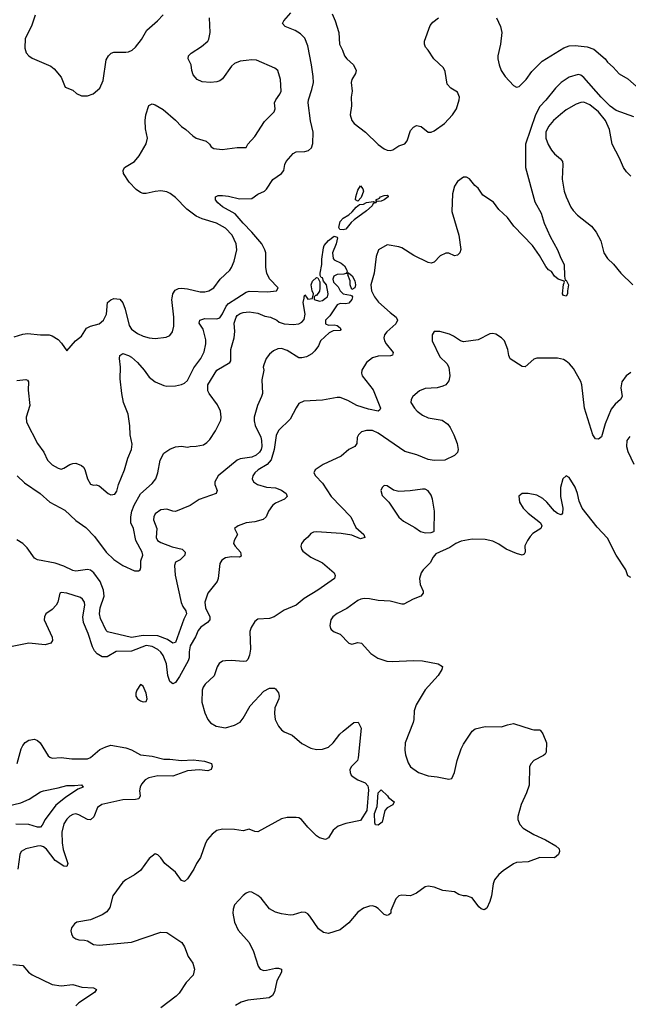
# Model space of a CAD drawing. Header units: inches. Extents: x 2057696 to 2160536, y 827480 to 1016834.
# Tile 204 of 256: x 2090808 to 2094952, y 935190 to 941897. Entities that reach past the tile are written whole.
import ezdxf

# ---------------------------------------------------------------- set-up
doc = ezdxf.new("R2010")
doc.units = ezdxf.units.IN
doc.header["$MEASUREMENT"] = 0
doc.layers.add('C0993', color=7, linetype='Continuous')
doc.layers.add('C0994', color=7, linetype='Continuous')

msp = doc.modelspace()

# ---------------------------------------------------------------- linework, layer by layer
at = {"layer": 'C0993', "color": 5}
for points, elevation in [([(2093231.2, 940000), (2093252.3, 939972.3), (2093330, 939902), (2093372.7, 939870), (2093380.5, 939850), (2093370, 939826), (2093308.2, 939770), (2093293, 939750), (2093287, 939730), (2093292.2, 939710), (2093304.2, 939690), (2093350.4, 939630), (2093347.5, 939612.5), (2093332.9, 939607.1), (2093250, 939605.1), (2093210, 939594.3), (2093170, 939562.4), (2093137.3, 939510), (2093134.9, 939490), (2093140.8, 939470), (2093214.7, 939374.7), (2093264.2, 939250), (2093261.4, 939238.6), (2093248.7, 939231.3), (2093183.4, 939243.4), (2093103.7, 939270), (2093042.8, 939302.8), (2092990, 939322.7), (2092970, 939322.7), (2092870, 939304.4), (2092742.6, 939297.4), (2092710, 939282.7), (2092690, 939253.2), (2092650, 939175.1), (2092570, 939098.5), (2092555, 939065), (2092541.6, 938970), (2092520.1, 938899.9), (2092492.4, 938867.6), (2092432.9, 938830), (2092410.3, 938810), (2092395.8, 938790), (2092390.4, 938770), (2092399.3, 938750), (2092427.3, 938730), (2092490, 938713.8), (2092550, 938708.4), (2092590, 938692), (2092622.6, 938670), (2092628.5, 938650), (2092610.5, 938630), (2092550, 938603.1), (2092530, 938587.1), (2092501.8, 938550), (2092485.7, 938510), (2092467.3, 938492.7), (2092410, 938476.8), (2092350, 938469.7), (2092296, 938450), (2092271, 938430), (2092290.7, 938390), (2092268.8, 938350), (2092263.7, 938330), (2092275.3, 938310), (2092312.2, 938270), (2092316.4, 938243.6), (2092304.9, 938235.1), (2092250, 938238.5), (2092210, 938231.4), (2092184.5, 938215.5), (2092170, 938193.6), (2092160.1, 938090), (2092153.9, 938070), (2092089.6, 937990.4), (2092067.9, 937930), (2092073.1, 937890), (2092103.7, 937830), (2092103.8, 937810), (2092086.2, 937790), (2092041.4, 937758.6), (2092023.4, 937736.6), (2092006, 937694), (2091969.1, 937630.9), (2091962, 937590), (2091962.1, 937550), (2091955.5, 937530), (2091897.2, 937422.8), (2091870, 937383), (2091850, 937373), (2091829.9, 937389.9), (2091817.9, 937430), (2091808.4, 937510), (2091786.1, 937566.1), (2091770, 937588.8), (2091750, 937606.5), (2091710, 937627.7), (2091670, 937633.5), (2091570, 937595.8), (2091466.4, 937593.6), (2091404.2, 937555.8), (2091370, 937557.8), (2091336.9, 937576.9), (2091318, 937598), (2091304.1, 937624.1), (2091275.4, 937715.4), (2091242, 937790), (2091238.2, 937830), (2091252.6, 937910), (2091249.6, 937930), (2091237, 937950), (2091222, 937962), (2091128.3, 937991.7), (2091090, 937995.1), (2091081, 937990), (2091068.2, 937930), (2091057.1, 937910), (2091030, 937879.5), (2090987.3, 937850), (2090976.3, 937830), (2090974.9, 937810), (2091030.3, 937690), (2091031.7, 937668.3), (2091020.7, 937650), (2090980.9, 937639.1), (2090870, 937650.8), (2090690, 937614.3)], 440), ([(2090770, 939736.4), (2090830, 939755.5), (2090861.2, 939758.8), (2090950.5, 939750.5), (2091010, 939750.3), (2091030, 939743.7), (2091070, 939718), (2091093.5, 939693.5), (2091130, 939642), (2091189.3, 939710), (2091230, 939740.7), (2091263.3, 939796.7), (2091289.8, 939810.2), (2091350, 939826.3), (2091379.7, 939850), (2091398.9, 939890), (2091407.3, 939970), (2091430, 939988), (2091450, 939997.1), (2091490, 939993.4), (2091510, 939967.3), (2091525.9, 939925.9), (2091553.3, 939813.3), (2091570.3, 939790), (2091610, 939759.7), (2091650, 939740.2), (2091690, 939729.3), (2091730, 939725.8), (2091804.6, 939735.4), (2091830, 939746.4), (2091849.8, 939770.2), (2091858.4, 939810), (2091857.6, 939870), (2091844.3, 939990), (2091846, 940000)], 460), ([(2090790, 939438.6), (2090850, 939445.5), (2090860.7, 939440.7), (2090867.7, 939430), (2090866.7, 939373.3), (2090878.2, 939270), (2090852.9, 939190), (2090855.2, 939155.2), (2090930, 939010.6), (2090972.2, 938950), (2090996.7, 938896.7), (2091030, 938864.9), (2091070, 938842.4), (2091090, 938836.4), (2091110, 938841.6), (2091150, 938866.7), (2091170, 938874), (2091190, 938875.8), (2091230, 938861.1), (2091243.1, 938850), (2091252.4, 938832.4), (2091270.4, 938770), (2091290, 938734), (2091310, 938726), (2091330, 938727.7), (2091350, 938722), (2091410, 938670.4), (2091430, 938660.4), (2091455.8, 938664.2), (2091470, 938684.7), (2091480.4, 938730), (2091523, 938830), (2091544.5, 938910), (2091569.7, 938970.3), (2091574.5, 939005.5), (2091560.3, 939070), (2091558.4, 939130), (2091547.2, 939210), (2091515.9, 939290), (2091503.2, 939350), (2091493.4, 939450), (2091495.5, 939530), (2091487.3, 939590), (2091490, 939610.7), (2091510, 939623.8), (2091549.6, 939610.4), (2091570, 939597.7), (2091610, 939561.7), (2091655.2, 939510), (2091690, 939461.7), (2091730, 939430.3), (2091790, 939404.4), (2091810, 939400.4), (2091870, 939403.8), (2091910, 939412.7), (2091930, 939421.6), (2091950, 939439.3), (2091995.1, 939524.9), (2092042.7, 939590), (2092065.1, 939634.9), (2092076.2, 939690), (2092075.9, 939715.9), (2092058.2, 939790), (2092031.3, 939830), (2092034.5, 939850), (2092070, 939861.5), (2092150, 939859.7), (2092170, 939866.2), (2092190, 939892.4), (2092214.9, 939945.1), (2092230, 939963.1), (2092286.7, 940000)], 440), ([(2093072, 940000), (2093070.7, 939990), (2093050, 939967.1), (2093030, 939961.6), (2092990, 939962.9), (2092970, 939955.3), (2092919.4, 939880.6), (2092890.8, 939850), (2092890, 939824.7), (2092910, 939816), (2092950, 939818), (2092970, 939814), (2092990, 939798.8), (2092994.4, 939785.6), (2092990, 939779), (2092942.3, 939777.7), (2092915.3, 939764.7), (2092856.3, 939710), (2092843.7, 939676.3), (2092818.6, 939641.5), (2092798.5, 939621.5), (2092760.5, 939599.5), (2092730, 939592.9), (2092710, 939593.8), (2092630, 939643.9), (2092590, 939658.3), (2092565.1, 939654.9), (2092537.6, 939642.4), (2092510, 939619.3), (2092487.7, 939590), (2092470, 939546), (2092466.8, 939530), (2092470.7, 939510), (2092457, 939443), (2092460.6, 939350), (2092455.5, 939330), (2092426.5, 939270), (2092405, 939190), (2092404.7, 939164.7), (2092411.9, 939131.9), (2092450, 939053), (2092455.2, 939030), (2092456.3, 938990), (2092452.9, 938970), (2092442, 938950), (2092418.9, 938930), (2092390, 938918), (2092310, 938905.8), (2092290, 938897.1), (2092160.2, 938790), (2092136.9, 938750), (2092137.4, 938730), (2092152.2, 938690), (2092146.8, 938670), (2092030, 938628.2), (2091970, 938588.4), (2091870, 938547.6), (2091850, 938549.7), (2091810, 938563.5), (2091770, 938558), (2091731.3, 938530), (2091720.7, 938510), (2091720.2, 938490), (2091741.6, 938430), (2091738.3, 938370), (2091747.8, 938350), (2091770, 938336), (2091846.1, 938306.1), (2091914, 938290), (2091934.9, 938270), (2091933, 938250), (2091901.3, 938218.7), (2091870, 938201.3), (2091861.4, 938178.6), (2091867.6, 938112.4), (2091908, 937928), (2091919.8, 937899.8), (2091939.8, 937870), (2091943.9, 937850), (2091926.3, 937813.7), (2091870, 937654.4), (2091850, 937650.5), (2091813.9, 937673.9), (2091750, 937698.9), (2091650, 937701.8), (2091570, 937687.7), (2091407.2, 937727.2), (2091396.7, 937736.7), (2091358.5, 937818.5), (2091351.3, 937850), (2091357.4, 937890), (2091383.6, 937970), (2091379.1, 938010), (2091355.6, 938070), (2091312.1, 938130), (2091290, 938146.2), (2091270, 938152.6), (2091190, 938141.4), (2091170, 938143.9), (2091110, 938173.7), (2091050, 938195.3), (2090930, 938217), (2090909.4, 938229.4), (2090859.6, 938299.6), (2090830, 938328.1), (2090790, 938354)], 420), ([(2090791.3, 938790), (2090841.6, 938741.6), (2090948.2, 938670), (2091014, 938610), (2091115.3, 938555.3), (2091190, 938486.3), (2091258.9, 938438.9), (2091317.2, 938377.2), (2091397.7, 938270), (2091450, 938219.8), (2091510, 938178.6), (2091590, 938143.8), (2091617.5, 938142.5), (2091629.3, 938150.7), (2091634, 938166), (2091633.6, 938210), (2091646.3, 938250), (2091643.2, 938270), (2091598.7, 938350), (2091582.3, 938430), (2091566.2, 938470), (2091564.8, 938510), (2091572.8, 938550), (2091587, 938590), (2091630, 938668), (2091710, 938738.4), (2091734.3, 938770), (2091749.8, 938810), (2091764.4, 938895.6), (2091790, 938944.7), (2091830, 938971), (2091870, 938986.8), (2091910, 938991), (2091950, 938986), (2091970, 938990.8), (2092010.9, 938990.9), (2092058.9, 939001.1), (2092083.3, 939016.7), (2092103.3, 939036.7), (2092142.7, 939097.3), (2092176.9, 939170), (2092179.7, 939190), (2092175.8, 939230), (2092154.5, 939274.5), (2092098.4, 939350), (2092089.8, 939369.8), (2092089.8, 939410), (2092149.6, 939510), (2092238.3, 939561.7), (2092246, 939574), (2092246.3, 939650), (2092269.6, 939730), (2092273.2, 939773.2), (2092269.4, 939830.6), (2092281.5, 939870), (2092290, 939883.1), (2092310, 939894.7), (2092330, 939902), (2092370, 939907.4), (2092430, 939897.6), (2092477.8, 939877.8), (2092516, 939870), (2092558.8, 939850), (2092576.1, 939836.1), (2092610, 939824.9), (2092670, 939820.5), (2092710, 939824.9), (2092730, 939836.3), (2092744.9, 939855.1), (2092752.3, 939890), (2092739.3, 939970), (2092744.3, 940000)], 420), ([(2092765.7, 940000), (2092770, 939994), (2092802, 939998), (2092802.4, 940000)], 420), ([(2092814, 940000), (2092814, 939990), (2092850, 939978.8), (2092870, 939985.3), (2092890, 940000)], 420), ([(2094970, 939492.8), (2094937, 939470), (2094908.9, 939430), (2094902.3, 939390), (2094910.3, 939329.7), (2094899.3, 939310), (2094862.5, 939277.5), (2094836.8, 939243.2), (2094795.1, 939144.9), (2094770, 939055.1), (2094750, 939038.8), (2094730, 939041.5), (2094710.9, 939070), (2094653.8, 939250), (2094636, 939410), (2094630, 939431.8), (2094580.3, 939520.4), (2094552.6, 939552.6), (2094530, 939571.1), (2094510, 939581.7), (2094471, 939591), (2094330, 939591.2), (2094310, 939585.1), (2094250, 939532.3), (2094230, 939534.5), (2094147.7, 939587.7), (2094138.4, 939610), (2094131.3, 939651.3), (2094109.3, 939710), (2094089.6, 939729.6), (2094050, 939754), (2094030, 939759.3), (2094010, 939757), (2093930, 939715.8), (2093830, 939703.7), (2093810, 939709.3), (2093762, 939742), (2093734, 939754), (2093670, 939772.3), (2093630, 939772.3), (2093618, 939750), (2093617.6, 939710), (2093670, 939601.6), (2093715.8, 939555.8), (2093730.2, 939530.2), (2093737.2, 939470), (2093730, 939436), (2093710.4, 939410), (2093690, 939400.4), (2093650, 939389.8), (2093570, 939384.2), (2093530.5, 939370), (2093485.5, 939330), (2093474.9, 939310), (2093472.7, 939290), (2093496.4, 939250), (2093514.4, 939230), (2093550, 939202.6), (2093590, 939185.7), (2093684.7, 939170), (2093722.8, 939142.8), (2093739.9, 939119.9), (2093765.5, 939070), (2093788, 939010), (2093794.9, 938970), (2093790, 938949), (2093770, 938929.3), (2093703.1, 938896.9), (2093630, 938895.3), (2093590, 938901.8), (2093513.5, 938933.5), (2093430, 938956), (2093250, 939080.3), (2093210, 939097.6), (2093170, 939099.7), (2093134.8, 939090), (2093114.9, 939070), (2093107, 939050), (2093104.9, 939010), (2093090.8, 938990), (2093050, 938969.2), (2092996.7, 938923.3), (2092874, 938866), (2092820.7, 938830), (2092810.7, 938810), (2092822, 938790), (2092870, 938739.3), (2092929, 938650), (2093064.2, 938510), (2093098, 938438), (2093150.5, 938390), (2093158.8, 938370), (2093130, 938360.5), (2093070, 938384.8), (2092996.8, 938396.8), (2092830, 938408), (2092810, 938405.8), (2092790, 938396.1), (2092770, 938371.1), (2092743, 938350), (2092726.4, 938330), (2092723.1, 938310), (2092726.7, 938290), (2092736, 938276), (2092790, 938236.5), (2092870, 938196.5), (2092948.5, 938130), (2092956.9, 938110), (2092951.7, 938090), (2092838, 938010), (2092745.4, 937954.6), (2092690, 937909.7), (2092610, 937875.1), (2092542, 937830), (2092510, 937817.1), (2092430, 937812.6), (2092410, 937798.7), (2092383.4, 937756.6), (2092374.7, 937730), (2092379.2, 937610), (2092372.7, 937567.3), (2092360.8, 937539.2), (2092350, 937528.2), (2092330, 937525.1), (2092252.7, 937532.7), (2092209.2, 937530.8), (2092190, 937526.6), (2092167.4, 937512.6), (2092152.3, 937487.7), (2092131.7, 937428.3), (2092070.3, 937370), (2092057.4, 937350), (2092050.3, 937329.7), (2092048.9, 937248.9), (2092070, 937176), (2092090.3, 937130.3), (2092107, 937107), (2092145.1, 937085.1), (2092210, 937073.7), (2092270, 937091.7), (2092310, 937112), (2092330, 937138.4), (2092377.8, 937222.2), (2092470, 937323.7), (2092510, 937344.4), (2092542.5, 937342.5), (2092550, 937338.8), (2092570, 937310.8), (2092574.6, 937290), (2092572.9, 937270), (2092546.7, 937210), (2092542.6, 937170), (2092548.5, 937130), (2092570, 937084), (2092590, 937059.1), (2092610, 937046), (2092664.4, 937024.4), (2092730, 936967), (2092790, 936935.3), (2092830, 936925.3), (2092870, 936927), (2092910, 936942.3), (2092943.5, 936970), (2092989.1, 937030.9), (2093010, 937050.4), (2093084, 937110), (2093113, 937113), (2093132.7, 937070), (2093113.4, 936870), (2093108.2, 936850), (2093066.7, 936810), (2093057, 936790), (2093057.6, 936770), (2093066, 936750), (2093078.7, 936738.7), (2093110, 936719.5), (2093159.7, 936699.7), (2093178.8, 936678.8), (2093182.7, 936650), (2093172.6, 936510), (2093130, 936442.3), (2093030, 936422), (2092977.4, 936402.6), (2092943.9, 936376.1), (2092910, 936324), (2092890, 936313.2), (2092850, 936323.7), (2092830, 936338), (2092770, 936397.2), (2092727.8, 936447.8), (2092710, 936459.5), (2092690, 936463.6), (2092630, 936462), (2092590, 936454.3), (2092430, 936365.6), (2092410, 936367.3), (2092370, 936383.7), (2092330, 936372.3), (2092270, 936381.2), (2092190, 936382.7), (2092150, 936373.2), (2092118, 936350), (2092087.9, 936312.1), (2092073.2, 936286.8), (2092039.1, 936190), (2092011.9, 936148.1), (2091994.9, 936110), (2091950, 936043.7), (2091930, 936026), (2091910, 936032.7), (2091870, 936089.3), (2091797.2, 936150), (2091770, 936188.7), (2091750, 936208.7), (2091730, 936214), (2091690, 936184), (2091630, 936102), (2091590, 936071.6), (2091530, 936038.4), (2091510, 936020.9), (2091443.7, 935930), (2091421.3, 935850), (2091400.9, 935819.1), (2091370, 935798.7), (2091290, 935764.7), (2091198, 935750), (2091181.6, 935738.4), (2091161, 935710), (2091157.3, 935690), (2091160.7, 935670), (2091170.7, 935650), (2091190, 935635.5), (2091211.6, 935628.4), (2091250, 935628), (2091270, 935622), (2091310, 935598), (2091350, 935592.7), (2091570, 935613.4), (2091770, 935682), (2091810, 935679.3), (2091913.4, 935610), (2091930, 935581), (2091954.9, 935514.9), (2091986.8, 935470), (2091998.8, 935430), (2091990, 935388.7), (2091941.1, 935338.9), (2091893.8, 935266.2), (2091874.2, 935245.8), (2091770, 935166)], 460), ([(2094962.6, 939057.4), (2094942.4, 939030), (2094939.5, 938990), (2094950, 938954.8), (2094990.2, 938870)], 480), ([(2094970, 938098), (2094950, 938108.7), (2094935.6, 938150), (2094870, 938249.5), (2094810, 938365.1), (2094740.8, 938440.8), (2094638.7, 938570), (2094617.7, 938617.7), (2094606.9, 938670), (2094590, 938713.2), (2094550, 938779), (2094530, 938789), (2094507.3, 938770), (2094490.4, 938709.6), (2094490.3, 938650), (2094507.3, 938570), (2094505.4, 938534.6), (2094494.8, 938525.2), (2094470, 938533.2), (2094450, 938549.2), (2094398, 938610), (2094370, 938634.5), (2094330, 938658), (2094270.7, 938669.3), (2094230.8, 938669.2), (2094207.7, 938652.3), (2094210.7, 938610), (2094236.3, 938570), (2094270, 938536.3), (2094354.8, 938470), (2094362.8, 938450), (2094356, 938430), (2094303.4, 938396.6), (2094283.4, 938376.6), (2094266, 938350), (2094248, 938312), (2094250.6, 938270), (2094244, 938256), (2094230, 938249.8), (2094190, 938261.5), (2094121.2, 938290), (2094070, 938324.5), (2094030, 938344.5), (2093977.2, 938357.2), (2093890, 938359.5), (2093815.2, 938344.8), (2093778, 938330), (2093738, 938302), (2093642.5, 938257.5), (2093623.4, 938236.6), (2093602.6, 938197.4), (2093556.3, 938150), (2093542, 938130), (2093530.5, 938090), (2093535.5, 938050), (2093555.5, 938004.5), (2093556.3, 937990), (2093540.7, 937970), (2093486.8, 937950), (2093424.7, 937915.3), (2093410, 937915.1), (2093330, 937935.1), (2093250, 937941.6), (2093190, 937952), (2093153.8, 937953.8), (2093132, 937950), (2093110, 937940.7), (2093034.8, 937885.2), (2092970, 937852.8), (2092940.5, 937830), (2092928, 937810), (2092920.5, 937770), (2092924, 937750), (2092930, 937742.8), (2092950, 937727.7), (2092990, 937710.6), (2093050.5, 937650.5), (2093070, 937644), (2093110, 937654.9), (2093136, 937650), (2093199.9, 937579.9), (2093247.4, 937547.4), (2093307.6, 937527.6), (2093344.8, 937524.8), (2093490, 937532.9), (2093550, 937530.3), (2093658, 937510), (2093686.8, 937490), (2093682, 937470), (2093657.1, 937430), (2093570, 937332), (2093508.9, 937230), (2093493.7, 937190), (2093492.2, 937130), (2093487, 937110), (2093433.4, 936970), (2093430, 936922), (2093435.3, 936890), (2093454, 936834), (2093470, 936807.7), (2093524, 936770), (2093590, 936745.7), (2093650, 936739.6), (2093730, 936723), (2093750, 936727.7), (2093769.6, 936770), (2093787.8, 936850), (2093814.5, 936930), (2093830, 936961), (2093889, 937050), (2093910, 937066.8), (2093977, 937083), (2094090, 937079.3), (2094130, 937094), (2094170, 937102), (2094290, 937065.3), (2094310, 937060.3), (2094350, 937060.3), (2094355.1, 937055.1), (2094370, 937032.4), (2094394.6, 936970), (2094393, 936907), (2094387.1, 936892.9), (2094375.8, 936884.2), (2094308.4, 936850), (2094290.4, 936830), (2094280.5, 936810), (2094277.2, 936682.8), (2094259.5, 936630), (2094222.8, 936550), (2094201.2, 936470), (2094201.3, 936450), (2094214.2, 936414.2), (2094237.1, 936390), (2094310, 936346), (2094388, 936310), (2094458, 936270), (2094480.5, 936250), (2094483, 936230), (2094477.1, 936210), (2094450, 936188), (2094350, 936189.7), (2094270, 936160.4), (2094190, 936156.3), (2094170, 936147.6), (2094100.4, 936099.6), (2094070, 936073.6), (2094042.1, 936037.9), (2094032.2, 936010), (2094021.3, 935930), (2094008.4, 935890), (2093990, 935845.2), (2093970, 935832.7), (2093950, 935841.2), (2093934.2, 935854.2), (2093890, 935916), (2093850, 935929.3), (2093830, 935929.4), (2093798, 935938), (2093770, 935955.1), (2093690, 935965.1), (2093630, 935987.3), (2093590, 935994.5), (2093570, 935989.3), (2093510, 935946), (2093470, 935929.4), (2093410, 935934), (2093390, 935929.5), (2093370, 935909.2), (2093335.5, 935830), (2093334.4, 935810), (2093320.9, 935799.1), (2093310, 935794.5), (2093290, 935800.7), (2093250, 935843.7), (2093230, 935855.1), (2093210, 935860.9), (2093190, 935859.5), (2093150, 935844.5), (2093110, 935818.4), (2093050, 935745.6), (2092990, 935696.9), (2092910, 935671.6), (2092878, 935678), (2092843.6, 935703.6), (2092783.7, 935790), (2092770, 935806), (2092754.9, 935814.9), (2092730, 935818.4), (2092670, 935798.4), (2092650, 935797), (2092590, 935805.6), (2092550, 935817.6), (2092510, 935839.6), (2092452.2, 935912.2), (2092430.6, 935930.6), (2092390, 935952.8), (2092370, 935955.1), (2092350, 935946.6), (2092330, 935932.3), (2092270, 935868.7), (2092260.9, 935839.1), (2092259.3, 935810), (2092270.4, 935750), (2092296.1, 935696.1), (2092370.3, 935610.3), (2092399.5, 935550), (2092432.4, 935450), (2092446, 935430), (2092470, 935421.1), (2092490, 935421.7), (2092550, 935436.3), (2092570, 935437.3), (2092591.3, 935430), (2092591, 935410), (2092560.3, 935350), (2092544.4, 935275.6), (2092530.3, 935249.7), (2092506.7, 935233.3), (2092361.4, 935218.6), (2092315.8, 935204.2), (2092277.3, 935182.7)], 480), ([(2090790.9, 936830), (2090818, 936930), (2090830, 936954), (2090846.1, 936973.9), (2090870, 936988.2), (2090910, 936997.1), (2090930, 936988), (2090948, 936970), (2091002, 936882), (2091012.5, 936872.5), (2091030, 936866), (2091090, 936870.3), (2091162.6, 936862.6), (2091270, 936862.4), (2091290, 936871.7), (2091355, 936925), (2091395, 936945), (2091430, 936955.5), (2091530, 936937.8), (2091570, 936922.5), (2091630, 936890.2), (2091710, 936880.2), (2091790, 936859.7), (2091830, 936860.8), (2091911.2, 936851.2), (2091990, 936854.7), (2092065.8, 936845.8), (2092114, 936830), (2092118, 936810), (2092111, 936790), (2092090, 936779.5), (2092030, 936787.4), (2091950, 936779.8), (2091850, 936745), (2091750, 936745.5), (2091687.3, 936732.7), (2091662, 936718), (2091637.5, 936690), (2091628.2, 936668.2), (2091624.8, 936644.8), (2091627.7, 936610), (2091619.3, 936590), (2091595.9, 936584.1), (2091510, 936583.4), (2091368.4, 936551.6), (2091339, 936530), (2091313.5, 936466.5), (2091290, 936446.9), (2091270, 936448.5), (2091210, 936481.4), (2091190, 936486.4), (2091170, 936483.9), (2091150, 936472.1), (2091130, 936451.1), (2091110, 936419.6), (2091096.4, 936363.6), (2091097.2, 936290), (2091105, 936245), (2091135.6, 936150), (2091130.3, 936129.7), (2091110, 936131.5), (2091049.8, 936169.8), (2090990, 936246.6), (2090970, 936262.3), (2090950, 936268.5), (2090930, 936267.4), (2090850.2, 936249.8), (2090817.6, 936230), (2090809, 936210), (2090795.9, 936110)], 440), ([(2090650, 936524), (2090817, 936563), (2090872.2, 936587.8), (2090950, 936637.3), (2090970, 936644.7), (2091070, 936663.8), (2091130, 936680.2), (2091180.5, 936679.5), (2091230, 936686), (2091240.7, 936670), (2091205.1, 936654.9), (2091120.4, 936599.6), (2091053.4, 936546.6), (2090982.7, 936450), (2090962.2, 936410), (2090950, 936395.6), (2090930, 936396.8), (2090870, 936415), (2090783.1, 936416.9)], 420), ([(2090762.2, 935462.2), (2090830, 935455.3), (2090868.9, 935410), (2090893.7, 935390), (2091030, 935324.7), (2091090, 935314.7), (2091170, 935323.9), (2091232.3, 935307.7), (2091310, 935301.6), (2091331, 935290), (2091317.3, 935270), (2091210, 935200.5), (2091190, 935180.7)], 440)]:
    msp.add_lwpolyline(points, dxfattribs=dict(at, elevation=elevation))
for points, elevation in [([(2093290, 938724), (2093276, 938710), (2093267.3, 938690), (2093276.8, 938656.8), (2093322.8, 938610), (2093389.1, 938509.1), (2093421.5, 938481.5), (2093498, 938438), (2093537.3, 938410), (2093570, 938401.1), (2093610, 938403), (2093629.3, 938410.7), (2093630, 938414), (2093632.6, 938550), (2093619.7, 938630), (2093610, 938657.2), (2093590, 938686.6), (2093570, 938698.4), (2093550, 938698.7), (2093466.7, 938686.7), (2093390, 938684.2), (2093353, 938693), (2093310, 938721.2)], 480), ([(2091630, 937368.7), (2091606, 937330), (2091599.1, 937310), (2091599.1, 937290), (2091610, 937271), (2091630, 937257.3), (2091650, 937250.8), (2091670, 937252), (2091676, 937270), (2091669.4, 937310), (2091650, 937358)], 460), ([(2093250, 936409.8), (2093230, 936413.2), (2093226, 936426), (2093225.1, 936490), (2093242.5, 936537.5), (2093248.9, 936631.1), (2093270, 936651.8), (2093312.7, 936610), (2093318.5, 936598.5), (2093358.8, 936570), (2093350, 936548), (2093311.6, 936528.4), (2093294, 936510), (2093276, 936430)], 460)]:
    msp.add_lwpolyline(points, close=True, dxfattribs=dict(at, elevation=elevation))
at = {"layer": 'C0994', "color": 5}
for points, elevation in [([(2092286.7, 940000), (2092350, 940041.2), (2092370, 940047.4), (2092496.6, 940043.4), (2092558, 940050), (2092568.7, 940070), (2092510, 940132.7), (2092491.6, 940170), (2092485.1, 940210), (2092483.5, 940310), (2092478.3, 940330), (2092456.8, 940370), (2092389.9, 940450), (2092330, 940509.9), (2092274.4, 940574.4), (2092190, 940622.9), (2092156.9, 940650), (2092141.6, 940670), (2092142.7, 940690), (2092160.8, 940699.2), (2092190, 940700.2), (2092230, 940695.6), (2092304, 940676), (2092390, 940678), (2092430.8, 940709.2), (2092476.3, 940730), (2092490, 940743.7), (2092532, 940808), (2092591.3, 940850), (2092606.9, 940870), (2092613.5, 940910), (2092623.1, 940930), (2092670, 940986.4), (2092690, 940996), (2092750, 940998.9), (2092774.6, 941005.4), (2092795.4, 941024.6), (2092805.4, 941054.6), (2092806.5, 941130), (2092787.7, 941207.7), (2092772.8, 941330), (2092774, 941350), (2092798.6, 941421.4), (2092808.1, 941470), (2092807.2, 941510), (2092796, 941590), (2092770, 941719.5), (2092750, 941772.3), (2092720.7, 941800.7), (2092683.1, 941823.1), (2092616, 941850), (2092598.4, 941870), (2092607.6, 941890), (2092655.3, 941944.7)], 440), ([(2090913, 941927), (2090888.1, 941851.9), (2090846.7, 941770), (2090842.9, 941702.9), (2090851.7, 941671.7), (2090870, 941650.5), (2090894.4, 941634.4), (2091021.1, 941581.1), (2091043.1, 941563.1), (2091090, 941506), (2091118, 941438), (2091170, 941418), (2091194.4, 941394.4), (2091230, 941378), (2091270, 941378), (2091309.1, 941390.9), (2091354, 941430), (2091376.6, 941483.4), (2091397.5, 941622.5), (2091412.7, 941650), (2091431.5, 941668.5), (2091450, 941676.4), (2091530, 941675.8), (2091550, 941678.4), (2091575.1, 941690), (2091597, 941710), (2091637.3, 941762.7), (2091673.9, 941826.1), (2091747, 941890), (2091786, 941930)], 480), ([(2091846, 940000), (2091851.2, 940028.8), (2091866.2, 940053.8), (2091890, 940066), (2091910, 940068.2), (2091950, 940063.9), (2092036.3, 940043.7), (2092070, 940042.7), (2092096, 940050), (2092130, 940070.4), (2092173, 940130), (2092238.7, 940190), (2092251.6, 940208.4), (2092268.2, 940251.8), (2092286.5, 940330), (2092282.3, 940370), (2092254.2, 940430), (2092210, 940476.2), (2092147.8, 940510), (2092050, 940540.6), (2092010, 940559.1), (2091946.2, 940606.2), (2091870, 940685), (2091833.5, 940713.5), (2091810, 940724.4), (2091768.3, 940731.7), (2091730, 940727.8), (2091670, 940713.7), (2091650, 940712.8), (2091630, 940719.7), (2091600.9, 940740.9), (2091553.6, 940790), (2091516.2, 940850), (2091512.3, 940870), (2091521.2, 940890), (2091590, 940930.5), (2091622.9, 940970), (2091669.7, 941050.3), (2091677.6, 941090), (2091665.4, 941154.6), (2091661.6, 941210), (2091667.8, 941250), (2091688.2, 941311.8), (2091710, 941323), (2091730, 941318), (2091786, 941286), (2091870, 941213), (2091910, 941170.3), (2091939.5, 941150), (2091987, 941107), (2092010.6, 941090), (2092079.1, 941070), (2092101.3, 941050), (2092111.8, 941031.8), (2092130, 941019.3), (2092187.9, 941012.1), (2092290, 941026.4), (2092350, 941026.8), (2092362.7, 941050), (2092410, 941102), (2092476.3, 941203.7), (2092540.7, 941270), (2092547.3, 941290), (2092543.6, 941330), (2092551.5, 941350), (2092580.5, 941390), (2092589.6, 941410), (2092584.7, 941490), (2092566.6, 941550), (2092546.3, 941566.3), (2092420.5, 941620.5), (2092390, 941623.5), (2092350, 941619.8), (2092310, 941613.5), (2092270, 941598.8), (2092250, 941579.7), (2092190, 941494.3), (2092170, 941480.4), (2092150, 941473.7), (2092108.1, 941468.1), (2092050, 941473), (2092016.2, 941490), (2091990, 941520.9), (2091980.5, 941550), (2091976.3, 941590), (2091954.7, 941630), (2091956.9, 941650), (2091976.2, 941670), (2092046.7, 941713.3), (2092089.6, 941750), (2092096.6, 941763.4), (2092106.2, 941810), (2092099.8, 941910)], 460), ([(2092935.9, 941935.9), (2092955.9, 941890), (2092980.7, 941810), (2092986.4, 941730), (2093006.9, 941690), (2093019.7, 941650), (2093036, 941630), (2093082, 941590), (2093100.4, 941550), (2093094.4, 941530), (2093070.3, 941490), (2093066.4, 941470), (2093072.3, 941410), (2093065.5, 941370), (2093066.6, 941310), (2093059.3, 941250), (2093070.2, 941210), (2093086.5, 941190), (2093162.9, 941130), (2093250, 941046.7), (2093290, 941018.4), (2093310, 941008.2), (2093330, 941005.5), (2093350, 941010.4), (2093390, 941037.1), (2093430, 941050.5), (2093447.1, 941072.9), (2093470, 941142), (2093490, 941165.5), (2093510, 941175.5), (2093541, 941170), (2093590, 941130.5), (2093610, 941130.3), (2093630, 941139), (2093700.5, 941190), (2093755.4, 941250), (2093782.3, 941290), (2093801.7, 941350), (2093802.6, 941370), (2093790, 941402.7), (2093744, 941430), (2093718.4, 941458.4), (2093705.2, 941545.2), (2093693.7, 941570), (2093628, 941630), (2093589.8, 941690), (2093572.1, 941710), (2093563.8, 941730), (2093564.8, 941750), (2093603.1, 941856.9), (2093620.8, 941879.2), (2093659.8, 941910)], 440), ([(2094054, 941910), (2094083, 941850), (2094090.4, 941810.4), (2094082.2, 941730), (2094064.7, 941650), (2094064.3, 941630), (2094072.5, 941590), (2094087.8, 941550), (2094114.5, 941510), (2094170, 941449.2), (2094190, 941436.5), (2094210, 941442), (2094255.9, 941490), (2094295.8, 941544.2), (2094365.3, 941614.7), (2094514.2, 941705.8), (2094550, 941719.4), (2094590, 941721.5), (2094672.7, 941712.7), (2094717, 941697), (2094794, 941630), (2094810, 941607.3), (2094850, 941573), (2094890, 941527.4), (2094950, 941494.3), (2095027, 941427)], 440), ([(2094990, 941234.7), (2094870, 941278.4), (2094830, 941307), (2094767.7, 941370), (2094650, 941503.4), (2094630, 941519), (2094610, 941523.2), (2094550, 941505), (2094495.6, 941470), (2094455.8, 941430), (2094390.9, 941349.1), (2094350, 941306.4), (2094320.1, 941250), (2094253.1, 941050), (2094251.7, 940890), (2094316.9, 940656.9), (2094359.8, 940579.8), (2094379.7, 940510), (2094419.8, 940419.8), (2094470.3, 940330), (2094492.3, 940272.3), (2094516, 940230), (2094517.3, 940150), (2094523.6, 940123.6), (2094530, 940122), (2094546, 940090), (2094538, 940050), (2094539.3, 940030), (2094530, 940013.2), (2094510, 940018), (2094504, 940030), (2094510, 940094), (2094518, 940110), (2094516.4, 940116.4), (2094474, 940130), (2094449.3, 940150), (2094430, 940182), (2094410, 940193.2), (2094390, 940216), (2094347.1, 940290), (2094299, 940359), (2094173.3, 940490), (2094130, 940549.2), (2094070, 940604), (2094033.6, 940653.6), (2093961.5, 940701.5), (2093930, 940749), (2093907.5, 940767.5), (2093872.1, 940812.1), (2093850, 940825.2), (2093830, 940825.2), (2093790, 940795.1), (2093770, 940764), (2093754.4, 940710), (2093751.8, 940590), (2093798.4, 940430), (2093812.1, 940332.1), (2093804.9, 940310), (2093790, 940292.7), (2093770, 940289.3), (2093730, 940306), (2093710, 940306), (2093670.5, 940289.5), (2093630, 940245.2), (2093610, 940239.3), (2093590, 940242.7), (2093491.2, 940291.2), (2093410, 940343.7), (2093390, 940349.4), (2093310, 940362.7), (2093250.4, 940329.6), (2093235.4, 940284.6), (2093223, 940170), (2093199.3, 940090), (2093202.8, 940050), (2093223.6, 940010), (2093231.2, 940000)], 440), ([(2094970.6, 940830.6), (2094940, 940860), (2094920.4, 940890), (2094893.5, 940953.5), (2094843.5, 941050), (2094823.7, 941150), (2094797.3, 941210), (2094748.4, 941268.4), (2094690, 941316.8), (2094650, 941334.6), (2094630, 941334), (2094598, 941322), (2094530, 941282.9), (2094490, 941251.6), (2094442.7, 941210), (2094409.7, 941170.3), (2094391.3, 941130), (2094390.7, 941090), (2094406.8, 941046.8), (2094430, 941008.5), (2094450, 940983.7), (2094490.4, 940950), (2094503.7, 940930), (2094507.4, 940910), (2094501.7, 940810), (2094515.6, 940730), (2094529.3, 940689.3), (2094561, 940621), (2094577.1, 940597.1), (2094606.6, 940566.6), (2094702, 940490), (2094733.4, 940450), (2094764.9, 940390), (2094786.7, 940310), (2094810.5, 940270), (2094851.3, 940231.3), (2094901.3, 940170), (2094983.1, 940090)], 460), ([(2092890, 940000), (2092903.6, 940010), (2092909.6, 940030), (2092896.9, 940090), (2092876.9, 940116.9), (2092870, 940138), (2092862, 940142), (2092854.6, 940154.6), (2092853.2, 940170), (2092866, 940230), (2092865.4, 940265.4), (2092877.8, 940342.2), (2092881.8, 940358.2), (2092910, 940394), (2092950, 940422), (2092970, 940414.8), (2092973.4, 940410), (2092963.6, 940370), (2092938, 940310), (2092943.6, 940270), (2092950, 940260.3), (2092997.7, 940237.7), (2093020.3, 940220.3), (2093036.3, 940190), (2093038, 940182), (2093032.7, 940172.7), (2093047.3, 940172.7), (2093072.1, 940152.1), (2093090, 940118.8), (2093094.6, 940090), (2093090, 940069.4), (2093070, 940059.3), (2093058, 940090), (2093058, 940118), (2093042, 940158), (2093047.3, 940167.3), (2093029.2, 940169.2), (2093015.8, 940164.2), (2092970, 940162.3), (2092947.1, 940150), (2092940.2, 940130), (2092944.4, 940110), (2092977.1, 940077.1), (2092990.7, 940050), (2093010, 940030.7), (2093060.3, 940020.3), (2093070, 940017.1), (2093073.4, 940010), (2093072, 940000)], 420), ([(2092802.4, 940000), (2092808, 940030), (2092799, 940050), (2092794, 940090), (2092803.2, 940116.8), (2092830, 940142), (2092838, 940138), (2092851.3, 940111.3), (2092852.8, 940067.2), (2092850, 940048), (2092830, 940018), (2092822, 940018), (2092814, 940010), (2092814, 940000)], 420), ([(2092744.3, 940000), (2092746, 940010), (2092750, 940022), (2092765.7, 940000)], 420)]:
    msp.add_lwpolyline(points, dxfattribs=dict(at, elevation=elevation))
at = {"layer": 'C0994', "color": 5, "elevation": 420}
for points in [[(2093110, 940661.2), (2093095.3, 940670), (2093096.2, 940690), (2093110, 940734.8), (2093130, 940766), (2093145.8, 940745.8), (2093150, 940728.7), (2093133.2, 940686.8)], [(2093250, 940659.3), (2093240.2, 940660.2), (2093234, 940670), (2093258.9, 940681.1), (2093264.2, 940690), (2093290, 940699.6), (2093310, 940700.7), (2093316.4, 940696.4), (2093318, 940690), (2093290, 940669.8), (2093270, 940661.3)], [(2093010, 940465.4), (2092988.2, 940468.2), (2092981.4, 940481.4), (2092990, 940521.3), (2093010, 940544.6), (2093050, 940567.2), (2093072.6, 940587.4), (2093099.5, 940620.5), (2093122.7, 940637.3), (2093150, 940639.6), (2093170, 940651.6), (2093217.5, 940657.5), (2093228.4, 940651.6), (2093238, 940658), (2093231.3, 940650), (2093216.1, 940643.9), (2093208.4, 940630), (2093170, 940594), (2093085.5, 940534.5), (2093064.6, 940515.4), (2093030, 940471.1)]]:
    msp.add_lwpolyline(points, close=True, dxfattribs=at)

doc.saveas('drawing.dxf')
